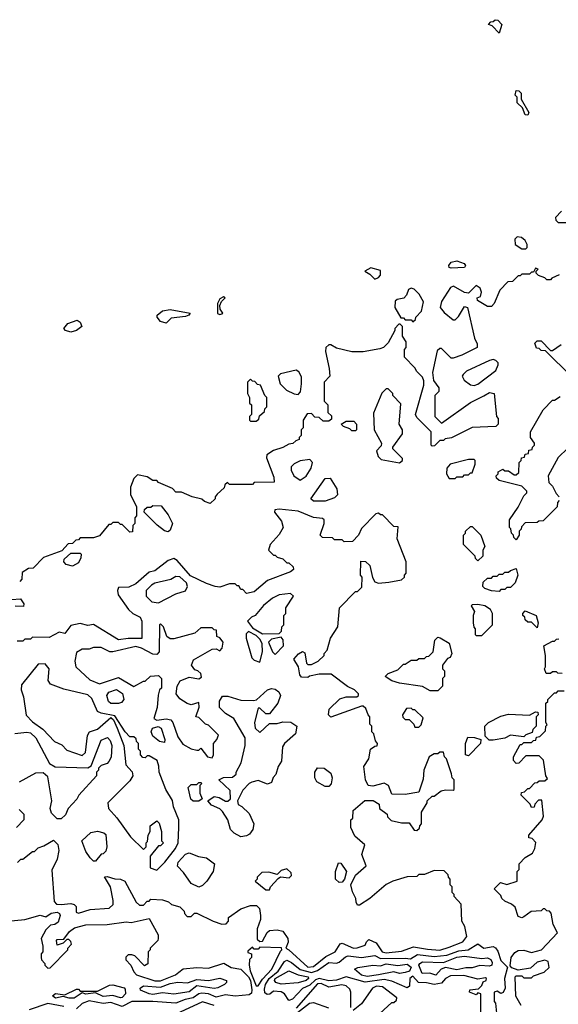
# Model space of a CAD drawing. Extents: x 2769579 to 2883812, y 684207 to 828660.
# Tile 135 of 256: x 2803728 to 2806545, y 733191 to 738340. Entities that reach past the tile are written whole.
import ezdxf

# ---------------------------------------------------------------- set-up
doc = ezdxf.new("R2010")
doc.units = 0

msp = doc.modelspace()

# ---------------------------------------------------------------- linework, layer by layer
at = {"layer": '0CON02XD'}
for points in [[(2806235, 738270), (2806198.3, 738308.3), (2806180, 738315), (2806191.7, 738328.3), (2806205, 738330), (2806215, 738340), (2806228.3, 738338.3), (2806250, 738315), (2806235, 738270)], [(2806385, 737840), (2806371.7, 737841.7), (2806358.3, 737878.3), (2806330, 737905), (2806330, 737935), (2806320, 737945), (2806325, 737970), (2806338.3, 737968.3), (2806350, 737955), (2806350, 737925), (2806390, 737855), (2806385, 737840)], [(2806561.7, 737338.3), (2806530, 737305), (2806531.7, 737291.7), (2806545, 737280), (2806595, 737280)], [(2806375, 737142.5), (2806381.7, 737148.3), (2806382.5, 737165), (2806372.5, 737185), (2806351.7, 737201.7), (2806330, 737205), (2806318.3, 737191.7), (2806320, 737165), (2806355, 737142.5), (2806375, 737142.5)], [(2805985, 737040), (2805973.6, 737043.6), (2805972.5, 737055), (2805985, 737072.5), (2806015, 737078.8), (2806053.3, 737065), (2806060, 737055), (2806055, 737044), (2805985, 737040)], [(2806550, 737005), (2806511.7, 736988.3), (2806505, 736980), (2806485, 736980), (2806475, 736990), (2806441.7, 737001.7), (2806430, 737015), (2806430, 737025), (2806440, 737035), (2806425, 737040), (2806415, 737020), (2806405, 737020), (2806395, 737010), (2806355, 737010), (2806345, 737000), (2806335, 737000), (2806305, 736970), (2806281.7, 736968.3), (2806240, 736925), (2806210, 736855), (2806195, 736840), (2806175, 736840), (2806121.7, 736871.7), (2806120, 736885), (2806138.3, 736891.7), (2806142.5, 736915), (2806136.4, 736936.4), (2806115, 736950), (2806075, 736910), (2806055, 736912.5), (2805996.4, 736946.4), (2805980.7, 736939.3), (2805933.9, 736866.1), (2805926.7, 736835), (2805948.3, 736808.3), (2805995, 736770), (2806005, 736770), (2806023, 736787), (2806055, 736840), (2806070, 736835), (2806107.5, 736675), (2806120, 736645), (2806120, 736625), (2806040, 736585), (2805995, 736570), (2805985, 736570), (2805935, 736620), (2805925, 736620), (2805911.7, 736608.3), (2805887.5, 736495), (2805893, 736453), (2805920, 736415), (2805920, 736395), (2805900, 736375), (2805900, 736265), (2805935, 736230), (2806085, 736337.5), (2806155, 736372.5), (2806185, 736390), (2806210, 736385), (2806222.5, 736265), (2806230, 736255), (2806230, 736225), (2806218.3, 736211.7), (2806095, 736207.5), (2805987, 736153), (2805952.5, 736147.5), (2805945, 736140), (2805925, 736140), (2805898.3, 736111.7), (2805885, 736110), (2805880, 736115), (2805880, 736185), (2805805, 736260), (2805797.5, 736275), (2805841.7, 736428.3), (2805841.7, 736451.7), (2805835, 736470), (2805805, 736500), (2805795, 736520), (2805740, 736575), (2805740, 736615), (2805750, 736625), (2805750, 736655), (2805730, 736685), (2805730, 736735), (2805718.3, 736748.3), (2805711.7, 736748.3), (2805690, 736725), (2805690, 736715), (2805655, 736650), (2805630, 736625), (2805611.7, 736618.3), (2805525, 736603.3), (2805465, 736603.3), (2805385, 736622.5), (2805355, 736640), (2805345, 736640), (2805330, 736625), (2805327.5, 736605), (2805347.5, 736515), (2805350, 736475), (2805320, 736445), (2805320, 736345), (2805340, 736325), (2805340, 736285), (2805358.3, 736268.3), (2805358.3, 736251.7), (2805345, 736240), (2805315, 736240), (2805295, 736260), (2805271.7, 736261.7), (2805255, 736280), (2805231.7, 736278.3), (2805210, 736245), (2805210, 736205), (2805200, 736195), (2805200, 736165), (2805190, 736155), (2805190, 736145), (2805171.7, 736138.3), (2805157, 736123), (2805135, 736120), (2805105, 736102.5), (2805055, 736087.5), (2805020, 736065), (2805018.3, 736048.3), (2805057, 735947), (2805058.3, 735921.7), (2804955, 735920), (2804945, 735910), (2804825, 735910), (2804815, 735920), (2804801.7, 735908.3), (2804798.3, 735891.7), (2804761.7, 735858.3), (2804750, 735845), (2804750, 735835), (2804725, 735810), (2804695, 735820), (2804681.7, 735831.7), (2804630, 735845)], [(2805585, 736983.8), (2805605, 736992), (2805615, 737003.3), (2805615, 737027.5), (2805565, 737042.5), (2805532.5, 737025), (2805560, 737010), (2805585, 736983.8)], [(2805785, 736760), (2805798.3, 736771.7), (2805800, 736785), (2805830, 736815), (2805840, 736865), (2805817.5, 736905), (2805790.7, 736930.7), (2805775, 736936.7), (2805761.7, 736928.3), (2805750.7, 736899.3), (2805736.4, 736883.6), (2805703, 736877), (2805691.7, 736868.3), (2805690, 736835), (2805721.7, 736781.7), (2805735, 736780), (2805745, 736770), (2805775, 736770), (2805785, 736760)], [(2804775, 736797.5), (2804785, 736802.5), (2804790, 736805), (2804776.4, 736826.4), (2804775.8, 736845), (2804783.8, 736866.2), (2804802.5, 736885), (2804795, 736890), (2804775, 736880), (2804762.5, 736855), (2804763, 736803), (2804775, 736797.5)], [(2804495, 736753.8), (2804465, 736762), (2804446.7, 736785), (2804447.5, 736795), (2804475, 736816.7), (2804515, 736824), (2804620, 736805), (2804612.5, 736795), (2804595, 736788), (2804521.2, 736778.8), (2804495, 736753.8)], [(2803995, 736705.8), (2803967.5, 736715), (2803960, 736725), (2803979.5, 736750.5), (2804029.3, 736769.3), (2804045, 736757.5), (2804052.5, 736735), (2804025, 736714), (2803995, 736705.8)], [(2806613.6, 736473.6), (2806478.3, 736608.3), (2806455, 736610), (2806445, 736620), (2806431.7, 736621.7), (2806421.7, 736648.3), (2806435, 736660), (2806455, 736660), (2806505, 736610), (2806515, 736610), (2806559.3, 736640.7)], [(2806105, 736427.5), (2806125, 736433.3), (2806217.5, 736505), (2806230, 736535), (2806230, 736545), (2806218.3, 736558.3), (2806205, 736562.5), (2806185, 736557.5), (2806065, 736502.5), (2806047.5, 736485), (2806042.5, 736475), (2806052.5, 736455), (2806085, 736430), (2806105, 736427.5)], [(2805185, 736380), (2805197, 736393), (2805202.5, 736435), (2805201.7, 736471.7), (2805188.3, 736498.3), (2805175, 736507.5), (2805091.7, 736488.3), (2805080, 736475), (2805090, 736435), (2805123, 736403), (2805163, 736383), (2805185, 736380)], [(2804965, 736240), (2804978.3, 736251.7), (2804981.7, 736268.3), (2805008.3, 736291.7), (2805010, 736305), (2805020, 736315), (2805020, 736365), (2805010, 736375), (2804988.3, 736428.3), (2804971.7, 736431.7), (2804958.3, 736448.3), (2804945, 736450), (2804935, 736460), (2804920, 736445), (2804920, 736385), (2804930, 736365), (2804930, 736335), (2804940, 736325), (2804940, 736275), (2804930, 736265), (2804930, 736245), (2804935, 736240), (2804965, 736240)], [(2805715, 736022.5), (2805730, 736035), (2805730, 736045), (2805680, 736095), (2805680, 736105), (2805730, 736175), (2805730, 736195), (2805712.5, 736225), (2805721.7, 736331.7), (2805680, 736375), (2805680, 736385), (2805655, 736410), (2805645, 736410), (2805623, 736387), (2805578.3, 736281.7), (2805582.5, 736195), (2805620, 736125), (2805618.3, 736111.7), (2805593.8, 736085), (2805603.8, 736055), (2805619.3, 736039.3), (2805715, 736022.5)], [(2806325, 735620), (2806311.7, 735631.7), (2806310, 735645), (2806300, 735655), (2806297, 735677), (2806290, 735685), (2806290, 735725), (2806335, 735790), (2806365, 735850), (2806380, 735865), (2806380, 735875), (2806355, 735900), (2806235, 735930), (2806221.7, 735941.7), (2806220, 735955), (2806230, 735965), (2806230, 735975), (2806255, 735990), (2806265, 735980), (2806285, 735980), (2806315, 735960), (2806325, 735960), (2806338.3, 735971.7), (2806340, 736025), (2806350, 736035), (2806351.7, 736048.3), (2806368.3, 736051.7), (2806371.7, 736068.3), (2806388.3, 736071.7), (2806391.7, 736088.3), (2806408.3, 736091.7), (2806410, 736105), (2806420, 736115), (2806420, 736125), (2806400, 736155), (2806400, 736185), (2806465, 736300), (2806515, 736350), (2806525, 736350), (2806555, 736370)], [(2805485, 736190), (2805465, 736190), (2805455, 736200), (2805421.7, 736211.7), (2805410, 736225), (2805435, 736240), (2805475, 736240), (2805490, 736225), (2805490, 736195), (2805485, 736190)], [(2806595, 736100), (2806545, 736050), (2806492.5, 735955), (2806495, 735920), (2806515, 735900), (2806533, 735863), (2806550, 735845)], [(2805195, 735932.5), (2805226.4, 735953.6), (2805252.5, 735995), (2805260, 736025), (2805245, 736040), (2805195, 736032.5), (2805163, 736017), (2805148.3, 736001.7), (2805147.5, 735985), (2805162.5, 735955), (2805195, 735932.5)], [(2806005, 735940), (2806015, 735950), (2806045, 735950), (2806055, 735960), (2806075, 735960), (2806085, 735970), (2806095, 735970), (2806110, 736015), (2806110, 736035), (2806105, 736040), (2806075, 736040), (2805980, 736015), (2805962.5, 735995), (2805960, 735965), (2805975, 735940), (2806005, 735940)], [(2804630, 735845), (2804575, 735870), (2804545, 735870), (2804528.3, 735888.3), (2804455, 735920), (2804445, 735930), (2804425, 735930), (2804395, 735950), (2804345, 735960), (2804325, 735940), (2804307.5, 735895), (2804307.5, 735855), (2804340, 735795), (2804340, 735745), (2804330, 735735), (2804330, 735705), (2804320, 735695), (2804318.3, 735661.7), (2804305, 735660), (2804265, 735700), (2804255, 735700), (2804245, 735710), (2804215, 735710), (2804205, 735700), (2804195, 735700), (2804145, 735640), (2804115, 735630), (2804045, 735630), (2804035, 735620), (2804021.7, 735618.3), (2804005, 735600), (2803981.7, 735598.3), (2803948.3, 735561.7), (2803853, 735527), (2803798.3, 735471.7), (2803775, 735470), (2803741.7, 735448.3), (2803740, 735415), (2803728.3, 735401.7)], [(2805325, 735822.5), (2805265, 735822.5), (2805250, 735835), (2805325, 735940), (2805351.7, 735941.7), (2805387, 735887), (2805390, 735855), (2805375, 735840), (2805325, 735822.5)], [(2806550, 735825), (2806540, 735815), (2806538.3, 735791.7), (2806465, 735720), (2806443, 735717), (2806435, 735710), (2806371.7, 735708.3), (2806351.7, 735688.3), (2806350, 735675), (2806340, 735665), (2806340, 735645), (2806325, 735620)], [(2803717, 733933), (2803735, 733950), (2803745, 733950), (2803795, 733990), (2803805, 733990), (2803825, 734010), (2803855, 734020), (2803905, 734050), (2803927, 734027), (2803932.5, 733995), (2803925, 733950), (2803897, 733893), (2803908.3, 733728.3), (2803920, 733715), (2803945, 733712), (2803995, 733718.8), (2804013.6, 733713.6), (2804023, 733703), (2804023, 733673), (2804035, 733667.5), (2804097, 733687), (2804196.4, 733693.6), (2804217, 733713), (2804217, 733733), (2804202.5, 733805), (2804172.5, 733857.5), (2804185, 733860), (2804225, 733846.2), (2804255.9, 733845.9), (2804277.5, 733835), (2804337.5, 733725), (2804355, 733710), (2804375, 733710), (2804395, 733730), (2804405, 733730), (2804415, 733740), (2804475, 733737.5), (2804507, 733727), (2804523, 733713), (2804565, 733700), (2804588.3, 733678.3), (2804590, 733665), (2804605, 733650), (2804625, 733650), (2804643, 733667), (2804655, 733667.5), (2804740, 733625), (2804785, 733610), (2804808.3, 733611.7), (2804820, 733625), (2804820, 733645), (2804885, 733690), (2804935, 733707.5), (2804967, 733707), (2804981.7, 733691.7), (2804987.5, 733655), (2804987.5, 733635), (2804970, 733585), (2804970.7, 733530.7), (2804985, 733520), (2804998.3, 733521.7), (2805023, 733567), (2805035, 733577.5), (2805075, 733580), (2805103.6, 733573.6), (2805130, 733535), (2805132.5, 733515), (2805120, 733485), (2805136.4, 733476.4), (2805235, 733384.3), (2805265, 733388), (2805329.2, 733440.8), (2805377.5, 733465), (2805403.6, 733506.4), (2805415, 733510), (2805474.2, 733484.2), (2805493.6, 733486.4), (2805535, 733500), (2805541.7, 733518.3), (2805555, 733530), (2805593, 733513), (2805623.3, 733465), (2805645, 733460.8), (2805725, 733468.8), (2805788.3, 733491.7), (2805860.7, 733479.3), (2805925, 733474), (2805975, 733488.8), (2806045, 733517.5), (2806067.5, 733545), (2806057, 733597), (2806040, 733625), (2806037.5, 733715), (2806000, 733755), (2806000, 733765), (2805990, 733775), (2805990, 733805), (2805980, 733815), (2805980, 733845), (2805970, 733855), (2805968.3, 733868.3), (2805948.3, 733888.3), (2805895, 733890), (2805845, 733870), (2805815, 733870), (2805805, 733860), (2805755, 733857.5), (2805680, 733835), (2805645, 733817.5), (2805560, 733745), (2805505, 733710), (2805495, 733710), (2805487.5, 733725), (2805486.7, 733745), (2805468.3, 733778.3), (2805460, 733815), (2805483.9, 733866.1), (2805540, 733915), (2805517.5, 733975), (2805532.5, 734025), (2805480.7, 734070.7), (2805460, 734115), (2805460, 734155), (2805470, 734165), (2805472.5, 734205), (2805533, 734257), (2805577, 734257), (2805608.3, 734238.3), (2805610, 734215), (2805650, 734185), (2805651.7, 734171.7), (2805671.7, 734151.7), (2805725, 734140), (2805765, 734140), (2805791.7, 734101.7), (2805805, 734100), (2805818.3, 734111.7), (2805820, 734125), (2805830, 734135), (2805830, 734195), (2805860, 734245), (2805860, 734255), (2805885, 734280), (2805895, 734280), (2805933, 734307), (2805955, 734312.5), (2805995, 734310), (2806000, 734315), (2806000, 734365), (2805990, 734375), (2805987, 734397), (2805960, 734475), (2805950, 734485), (2805945, 734510), (2805925, 734510), (2805915, 734500), (2805895, 734500), (2805870, 734485), (2805842.5, 734415), (2805838.3, 734368.3), (2805815, 734300), (2805745, 734287.5), (2805675, 734290), (2805657.5, 734335), (2805635, 734347.5), (2805575, 734332.5), (2805550, 734335), (2805537.5, 734365), (2805527.5, 734435), (2805553.3, 734475), (2805562.5, 734525), (2805585, 734540), (2805598.3, 734541.7), (2805600, 734555), (2805588.3, 734568.3), (2805580, 734605), (2805570, 734615), (2805570, 734645), (2805560, 734655), (2805560, 734695), (2805550, 734705), (2805538.3, 734738.3), (2805525, 734750), (2805515, 734750), (2805355, 734692.5), (2805343.3, 734705), (2805347.5, 734735), (2805402.5, 734787.5), (2805435, 734798.8), (2805491.7, 734798.3), (2805500, 734805), (2805500, 734815), (2805480, 734835), (2805443, 734853), (2805357, 734917), (2805295, 734917.5), (2805243, 734907), (2805235, 734900), (2805201.7, 734901.7), (2805193.6, 734913.6), (2805186.7, 734955), (2805162.5, 734995), (2805186.1, 735023.9), (2805206.7, 735036.7), (2805218.8, 735028.8), (2805227.5, 734975), (2805235, 734967.5), (2805255, 734967.5), (2805290, 734985), (2805320, 735015), (2805320, 735025), (2805337, 735043), (2805353.3, 735105), (2805392.5, 735165), (2805400, 735265), (2805485, 735350), (2805495, 735350), (2805517, 735373), (2805520, 735425), (2805510, 735435), (2805511.7, 735508.3), (2805537, 735507), (2805560, 735485), (2805573, 735423), (2805585, 735400), (2805605, 735392.5), (2805658.3, 735398.3), (2805725, 735410), (2805740, 735425), (2805740, 735435), (2805750, 735445), (2805750, 735505), (2805702.5, 735625), (2805708.3, 735688.3), (2805685, 735690), (2805625, 735750), (2805615, 735750), (2805605, 735760), (2805590, 735755), (2805515, 735680), (2805500, 735645), (2805468.3, 735611.7), (2805425, 735610), (2805415, 735620), (2805375, 735620), (2805365, 735630), (2805311.7, 735631.7), (2805300, 735645), (2805320, 735705), (2805320, 735725), (2805311.7, 735731.7), (2805265, 735737.5), (2805185, 735770), (2805085, 735780), (2805063, 735777), (2805060, 735765), (2805098.3, 735718.3), (2805106.7, 735685), (2805085, 735647.5), (2805037.5, 735595), (2805030, 735565), (2805055, 735540), (2805065, 735540), (2805075, 735530), (2805105, 735520), (2805125, 735500), (2805135, 735500), (2805158.3, 735478.3), (2805160, 735465), (2805145, 735452.5), (2805025, 735407.5), (2804955, 735347.5), (2804915, 735340), (2804895, 735360), (2804885, 735360), (2804875, 735380), (2804865, 735380), (2804855, 735390), (2804825, 735390), (2804775, 735372.5), (2804750, 735375), (2804705, 735391.2), (2804620.9, 735430.9), (2804551.7, 735511.7), (2804535, 735522.5), (2804505, 735512.5), (2804435, 735457.5), (2804405, 735450), (2804335, 735390), (2804298.3, 735371.7), (2804245, 735370), (2804240, 735355), (2804243, 735333), (2804297.5, 735255), (2804320, 735235), (2804357.5, 735215), (2804367.5, 735195), (2804366.2, 735103.8), (2804296.1, 735103.9), (2804245, 735096.7), (2804115, 735177.5), (2804085, 735172.5), (2804045, 735182.5), (2803995, 735172.5), (2803965, 735130), (2803935, 735137.5), (2803881.7, 735108.3), (2803795, 735110), (2803785, 735100), (2803755, 735100), (2803745, 735090), (2803715, 735090)], [(2804505, 735662.5), (2804485, 735667.5), (2804447, 735697), (2804380, 735765), (2804381.7, 735778.3), (2804395, 735790), (2804415, 735790), (2804425, 735800), (2804468.3, 735798.3), (2804505, 735750), (2804527.5, 735705), (2804515, 735670), (2804505, 735662.5)], [(2806125, 735510), (2806111.7, 735521.7), (2806110, 735535), (2806050, 735595), (2806050, 735645), (2806060, 735655), (2806060, 735665), (2806085, 735690), (2806095, 735690), (2806140, 735645), (2806160, 735585), (2806150, 735565), (2806150, 735535), (2806125, 735510)], [(2804005, 735482.5), (2803971.7, 735491.7), (2803960, 735505), (2803961.7, 735518.3), (2803995, 735550), (2804045, 735550), (2804050, 735545), (2804047.5, 735525), (2804035, 735500), (2804005, 735482.5)], [(2806235, 735350), (2806195, 735352.5), (2806160, 735365), (2806150, 735375), (2806151.7, 735398.3), (2806175, 735420), (2806195, 735420), (2806205, 735430), (2806225, 735430), (2806235, 735440), (2806255, 735440), (2806265, 735450), (2806285, 735450), (2806295, 735460), (2806325, 735470), (2806332.5, 735435), (2806320, 735395), (2806295, 735370), (2806275, 735370), (2806265, 735360), (2806245, 735360), (2806235, 735350)], [(2804455, 735290), (2804545, 735337.5), (2804595, 735352.5), (2804606.7, 735375), (2804600, 735395), (2804565, 735426.7), (2804545, 735427.5), (2804518, 735412), (2804435, 735392.5), (2804417, 735383), (2804390, 735355), (2804390, 735325), (2804420, 735295), (2804455, 735290)], [(2803685, 735307.5), (2803731.7, 735311.7), (2803750, 735285), (2803748.3, 735271.7), (2803705, 735272.5)], [(2804998.3, 735128.3), (2805085, 735130), (2805098.3, 735141.7), (2805100, 735165), (2805110, 735175), (2805110, 735225), (2805120, 735235), (2805120, 735265), (2805160, 735325), (2805145, 735340), (2805085, 735332.5), (2805050, 735315), (2805003.6, 735276.4), (2804960, 735225), (2804940, 735215), (2804920, 735195), (2804945, 735160), (2804998.3, 735128.3)], [(2806145, 735120), (2806200, 735175), (2806200, 735235), (2806190, 735255), (2806160, 735275), (2806125, 735282.5), (2806095, 735280), (2806090, 735275), (2806107.5, 735245), (2806100, 735225), (2806100, 735185), (2806103, 735163), (2806110, 735155), (2806110, 735125), (2806115, 735120), (2806145, 735120)], [(2806435, 735160), (2806405, 735190), (2806385, 735190), (2806371.7, 735201.7), (2806370, 735215), (2806360, 735225), (2806360, 735235), (2806371.7, 735248.3), (2806430, 735225), (2806440, 735185), (2806435, 735160)], [(2804735, 734480), (2804742.5, 734495), (2804742.5, 734555), (2804760, 734575), (2804768.3, 734598.3), (2804715, 734650), (2804700, 734655), (2804665, 734690), (2804650, 734695), (2804667.5, 734745), (2804665, 734770), (2804625, 734757.5), (2804605, 734763.3), (2804565, 734787.5), (2804546.7, 734815), (2804551.2, 734855), (2804567.7, 734882.3), (2804615, 734901.2), (2804665, 734893.3), (2804678.3, 734901.7), (2804675, 734920), (2804660, 734935), (2804645, 734940), (2804627.5, 734965), (2804637, 734993), (2804735, 735047.5), (2804755, 735050), (2804775, 735040), (2804787, 735053), (2804792.5, 735085), (2804775, 735107.5), (2804760, 735115), (2804758.3, 735148.3), (2804745, 735150), (2804735, 735160), (2804675, 735160), (2804645, 735132.5), (2804535, 735102.5), (2804515, 735102.5), (2804497.5, 735115), (2804480, 735165), (2804465, 735180), (2804460, 735175), (2804457.5, 735035), (2804445, 735020), (2804425, 735022.5), (2804365, 735053.3), (2804335, 735061.2), (2804215, 735033.8), (2804200, 735035), (2804155, 735057.5), (2804115, 735057.5), (2804091.7, 735048.3), (2804055, 735047.5), (2804025, 735030), (2804017.5, 734985), (2804022.5, 734955), (2804095, 734887.5), (2804145, 734867.5), (2804245, 734900), (2804325, 734852.5), (2804375, 734880), (2804385, 734880), (2804413, 734907), (2804455, 734910), (2804470, 734895), (2804470, 734845), (2804460, 734835), (2804453.3, 734806.7), (2804446.4, 734743.6), (2804430, 734685), (2804445, 734677.5), (2804495, 734683.8), (2804518.3, 734678.3), (2804530, 734665), (2804555, 734590), (2804580.7, 734550.7), (2804625, 734527.5), (2804655, 734520), (2804665, 734520), (2804675, 734530), (2804710, 734485), (2804735, 734480)], [(2804985, 734980), (2804997.5, 735035), (2804997, 735077), (2804985, 735100), (2804965, 735120), (2804925, 735140), (2804912.5, 735127.5), (2804912.5, 735105), (2804943, 735003), (2804955, 734990), (2804985, 734980)], [(2805065, 735020), (2805107.5, 735065), (2805107, 735097), (2805095, 735110), (2805045, 735100), (2805030, 735085), (2805050, 735035), (2805065, 735020)], [(2805915, 734830), (2805875, 734830), (2805835, 734852.5), (2805715, 734870), (2805675, 734882.5), (2805640, 734905), (2805655, 734920), (2805705, 734940), (2805735, 734970), (2805745, 734970), (2805775, 734990), (2805805, 734990), (2805815, 735000), (2805845, 735000), (2805855, 735010), (2805868.3, 735011.7), (2805890, 735035), (2805900, 735095), (2805915, 735110), (2805927, 735107), (2805975, 735080), (2805987.5, 735025), (2805980, 735005), (2805965, 735000), (2805940, 734965), (2805940, 734945), (2805950, 734935), (2805950, 734905), (2805940, 734895), (2805940, 734855), (2805915, 734830)], [(2806565, 734920), (2806543, 734923), (2806535, 734930), (2806515, 734930), (2806505, 734920), (2806481.7, 734921.7), (2806472.5, 734945), (2806477.5, 734955), (2806477.5, 735015), (2806470, 735065), (2806515, 735090), (2806525, 735090), (2806535, 735100), (2806548.3, 735101.7)], [(2804445, 733892.5), (2804487.5, 733935), (2804542.5, 734005), (2804557.5, 734035), (2804560, 734115), (2804560, 734155), (2804533, 734223), (2804527, 734257), (2804492.5, 734315), (2804457.5, 734405), (2804456.4, 734436.4), (2804446.4, 734466.4), (2804405, 734490), (2804395, 734490), (2804385, 734480), (2804371.7, 734481.7), (2804360, 734495), (2804360, 734515), (2804350, 734525), (2804350, 734555), (2804340, 734565), (2804338.3, 734578.3), (2804325, 734590), (2804305, 734590), (2804280, 734615), (2804225, 734700), (2804153.6, 734713.6), (2804135, 734722.5), (2804105, 734790), (2804085, 734810), (2803958.3, 734838.3), (2803890, 734865), (2803877.5, 734885), (2803882.5, 734945), (2803861.7, 734971.7), (2803825, 734970), (2803738.3, 734861.7), (2803736.7, 734835), (2803748.3, 734798.3), (2803763, 734703), (2803795, 734667.5), (2803849.5, 734629.5), (2803910, 734565), (2803948.3, 734548.3), (2803975, 734520), (2804055, 734492.5), (2804071.7, 734508.3), (2804083.6, 734596.4), (2804093.9, 734616.1), (2804135, 734630), (2804205, 734690), (2804218.3, 734678.3), (2804237.5, 734635), (2804273.3, 734545), (2804283, 734443), (2804317, 734407), (2804320, 734385), (2804305, 734360), (2804190, 734245), (2804193.3, 734215), (2804236.4, 734166.4), (2804307, 734067), (2804375, 734000), (2804390, 734015), (2804390, 734035), (2804397, 734043), (2804400, 734075), (2804410, 734095), (2804410, 734125), (2804445, 734150), (2804458.3, 734138.3), (2804470, 734095), (2804470, 734045), (2804480, 734035), (2804465, 734020), (2804455, 734020), (2804410, 733965), (2804410, 733905), (2804445, 733892.5)], [(2804885, 734067.5), (2804850, 734085), (2804830, 734105), (2804817.5, 734155), (2804789.3, 734199.3), (2804775, 734212.5), (2804731.7, 734231.7), (2804712.5, 734255), (2804745, 734277.5), (2804771.7, 734271.7), (2804805, 734252.5), (2804816.7, 734253.3), (2804830, 734265), (2804828.3, 734308.3), (2804770, 734365), (2804795, 734377.5), (2804841.7, 734378.3), (2804860, 734395), (2804860, 734405), (2804887, 734453), (2804907.5, 734545), (2804906.7, 734585), (2804847.5, 734685), (2804805, 734712.5), (2804773, 734743), (2804773, 734777), (2804788.3, 734801.7), (2804817, 734803), (2804885, 734780.8), (2804950.7, 734779.3), (2804966.7, 734783.3), (2805025, 734836.2), (2805045, 734842), (2805065, 734838.8), (2805083.3, 734825), (2805092.5, 734805), (2805077.5, 734765), (2805035, 734710), (2805015, 734710), (2804985, 734740), (2804975, 734740), (2804956.2, 734665), (2804960, 734635), (2804985, 734612.5), (2805035, 734660), (2805075, 734660), (2805105, 734667.5), (2805147, 734667), (2805177.5, 734645), (2805170, 734605), (2805112.5, 734555), (2805103, 734537), (2805097, 734463), (2805080, 734435), (2805067, 734393), (2805053, 734377), (2805045, 734350), (2805025, 734342.5), (2804975, 734361.2), (2804943, 734353), (2804927.5, 734345), (2804895, 734310), (2804867.5, 734255), (2804870, 734235), (2804890, 734225), (2804928.3, 734188.3), (2804953.3, 734135), (2804946.7, 734105), (2804929.3, 734080.7), (2804915, 734072.5), (2804885, 734067.5)], [(2804205, 734763.8), (2804193.6, 734773.6), (2804183.3, 734805), (2804195, 734822.5), (2804235, 734836.7), (2804265.8, 734815.8), (2804273.3, 734785), (2804260.7, 734769.3), (2804245, 734764), (2804205, 734763.8)], [(2806365, 733647.5), (2806355, 733643.3), (2806335, 733650), (2806319.3, 733699.3), (2806300, 733715), (2806265, 733730), (2806250, 733745), (2806245, 733760), (2806210, 733795), (2806243, 733827), (2806275, 733817.5), (2806330, 733835), (2806330, 733885), (2806340, 733895), (2806340, 733925), (2806371.7, 733958.3), (2806409.3, 733980.7), (2806422.5, 734005), (2806427, 734037), (2806408.3, 734058.3), (2806391.7, 734061.7), (2806390, 734075), (2806460, 734155), (2806467.5, 734175), (2806458.3, 734258.3), (2806441.7, 734258.3), (2806421.7, 734238.3), (2806418.3, 734221.7), (2806405, 734220), (2806398.3, 734238.3), (2806350, 734285), (2806351.7, 734298.3), (2806368.3, 734301.7), (2806385, 734320), (2806395, 734320), (2806421.7, 734348.3), (2806435, 734350), (2806445, 734360), (2806475, 734360), (2806488.3, 734371.7), (2806480, 734385), (2806467, 734467), (2806445, 734490), (2806375, 734490), (2806338.3, 734451.7), (2806325, 734450), (2806310, 734465), (2806310, 734485), (2806345, 734550), (2806355, 734550), (2806365, 734560), (2806405, 734560), (2806415, 734570), (2806428.3, 734571.7), (2806431.7, 734588.3), (2806448.3, 734591.7), (2806478.3, 734621.7), (2806480, 734645), (2806487.5, 734652.5), (2806480, 734665), (2806480, 734765), (2806490, 734775), (2806490, 734785), (2806525, 734820), (2806535, 734820), (2806545, 734830), (2806575, 734830)], [(2805815, 734640), (2805827, 734653), (2805838.3, 734688.3), (2805795, 734730), (2805785, 734730), (2805775, 734740), (2805751.7, 734738.3), (2805730, 734705), (2805731.7, 734691.7), (2805745, 734680), (2805765, 734680), (2805790, 734655), (2805795, 734640), (2805815, 734640)], [(2806205, 734572.5), (2806183, 734573), (2806162.5, 734592.5), (2806160, 734645), (2806180, 734665), (2806245, 734697.5), (2806285, 734707.5), (2806395, 734702.5), (2806425, 734720), (2806438.3, 734718.3), (2806440, 734705), (2806430, 734695), (2806430, 734645), (2806411.7, 734628.3), (2806408.3, 734611.7), (2806375, 734600), (2806365, 734590), (2806295, 734597.5), (2806265, 734582.5), (2806205, 734572.5)], [(2804485, 734560), (2804460, 734565), (2804425, 734592.5), (2804416.7, 734615), (2804423.3, 734635), (2804453.3, 734643.3), (2804467.5, 734635), (2804487.5, 734575), (2804485, 734560)], [(2803703.6, 734606.4), (2803765, 734613.3), (2803785, 734610), (2803813.3, 734585), (2803885, 734450), (2803913, 734433)], [(2803913, 734433), (2804085, 734427.5), (2804102.5, 734437.5), (2804155, 734572.5), (2804186.7, 734586.7), (2804200.7, 734570.7), (2804210, 734545), (2804206.4, 734483.6), (2804195, 734460), (2804185, 734450), (2804155, 734440), (2804140, 734425), (2804140, 734415), (2804130, 734405), (2804130, 734385), (2804037.5, 734285), (2804026.4, 734263.6), (2803982.5, 734215), (2803968.3, 734181.7), (2803945, 734160), (2803925, 734160), (2803895, 734190), (2803887.5, 734215), (2803896.7, 734255), (2803875, 734380), (2803851.7, 734401.7), (2803810.7, 734399.3), (2803725, 734352.5)], [(2806075, 734490), (2806060, 734495), (2806060, 734555), (2806071.7, 734588.3), (2806106.4, 734586.4), (2806140, 734575), (2806137.5, 734555), (2806075, 734490)], [(2805345, 734330), (2805325, 734330), (2805282.5, 734355), (2805272.5, 734375), (2805272.5, 734405), (2805285, 734427.5), (2805320, 734425), (2805355, 734400), (2805362.5, 734375), (2805357, 734343), (2805345, 734330)], [(2804665, 734253.8), (2804635, 734253.8), (2804623.6, 734263.6), (2804610, 734325), (2804625, 734340), (2804655, 734340), (2804665, 734350), (2804675, 734350), (2804680, 734345), (2804670, 734335), (2804670, 734295), (2804682.5, 734265), (2804665, 734253.8)], [(2803725, 734210), (2803750, 734185), (2803750, 734155), (2803712.5, 734115)], [(2804125, 733940), (2804115, 733940), (2804097, 733957), (2804075, 733990), (2804052.5, 734045), (2804100.3, 734089.7), (2804135, 734096), (2804168, 734088), (2804178.3, 734078.3), (2804183.3, 734015), (2804178.3, 733991.7), (2804165, 733977.5), (2804153.6, 733976.4), (2804125, 733940)], [(2804665, 733803.3), (2804625, 733822.5), (2804585, 733880), (2804553, 733913), (2804557.5, 733935), (2804595, 733976.7), (2804615, 733982.5), (2804663.6, 733963.6), (2804705, 733956.7), (2804747.5, 733925), (2804740, 733885), (2804706.7, 733835), (2804685, 733812.5), (2804665, 733803.3)], [(2805398.3, 733828.3), (2805380, 733845), (2805380, 733885), (2805395, 733930), (2805408.3, 733928.3), (2805437.5, 733885), (2805426.7, 733845), (2805415, 733830), (2805398.3, 733828.3)], [(2805035, 733790), (2805040, 733805), (2805080.7, 733849.3), (2805092.5, 733857.5), (2805137, 733853), (2805150, 733865), (2805148.3, 733878.3), (2805125, 733900), (2805095, 733890), (2805075, 733870), (2805031.7, 733881.7), (2804995, 733880), (2804970, 733855), (2804970, 733845), (2804960, 733835), (2805015, 733790), (2805035, 733790)], [(2803665, 733626.2), (2803755.9, 733634.1), (2803835, 733656.7), (2803865, 733647.5), (2803893.1, 733666.9), (2803925, 733673.3), (2803936.4, 733666.4), (2803940, 733655), (2803928.8, 733621.2), (2803911.7, 733608.3), (2803890, 733605), (2803865, 733580), (2803840, 733535), (2803850, 733495), (2803850, 733465), (2803840, 733455), (2803840, 733435), (2803843, 733423), (2803860, 733405), (2803860, 733395), (2803875, 733380), (2803888.3, 733381.7), (2803980, 733475), (2803980, 733485), (2804000, 733505), (2803995, 733520), (2803985, 733530), (2803975, 733530), (2803955, 733510), (2803925, 733500), (2803920, 733525), (2803925, 733530), (2803958.3, 733531.7), (2803988.3, 733571.7), (2804015, 733590), (2804075, 733606.7), (2804185, 733607.5), (2804285, 733622.5), (2804311.7, 733618.3), (2804405, 733640), (2804452.5, 733555), (2804452.5, 733535), (2804450, 733525), (2804410, 733485), (2804410, 733475), (2804400, 733465), (2804398.3, 733401.7), (2804381.7, 733391.7), (2804330, 733445), (2804315, 733450), (2804295, 733450), (2804283, 733437), (2804283, 733423), (2804310, 733395), (2804325, 733360), (2804340, 733345), (2804435, 733313.8), (2804465, 733314), (2804542.5, 733345), (2804560.5, 733359.5), (2804583.6, 733376.4), (2804655, 733383.3), (2804715, 733380), (2804796.4, 733406.4), (2804835, 733383.3), (2804885, 733373.8), (2804925, 733334.3), (2804935.4, 733315), (2804942.9, 733267.1), (2804940.5, 733249.5), (2804929.2, 733240.8), (2804855, 733233.3), (2804805, 733241.2), (2804755, 733228.8), (2804715.7, 733245.7), (2804680.3, 733249.7), (2804665, 733246), (2804635, 733224), (2804594.2, 733215.8), (2804545, 733196.2), (2804425, 733206), (2804315, 733206.2), (2804265, 733180), (2804205, 733200), (2804165, 733195.8), (2804091.7, 733208.3), (2804054.3, 733195.7), (2804025, 733166.7)], [(2806350, 733185), (2806323, 733233), (2806320, 733335), (2806325, 733340), (2806355, 733340), (2806365, 733330), (2806405, 733330), (2806415, 733340), (2806471.7, 733358.3), (2806497, 733383), (2806492.5, 733415), (2806475, 733422.5), (2806435, 733411.2), (2806400, 733380), (2806335, 733370), (2806301.7, 733381.7), (2806292.5, 733392.5), (2806298.6, 733435), (2806317.9, 733462.1), (2806335, 733472.5), (2806365, 733474.4), (2806405, 733461.4), (2806457.5, 733475), (2806540, 733565), (2806518.3, 733608.3), (2806507, 733667), (2806498.3, 733678.3), (2806485, 733680), (2806475, 733690), (2806465, 733690), (2806455, 733680), (2806403, 733677), (2806365, 733647.5)], [(2806140, 733115), (2806140, 733245), (2806125, 733250), (2806115, 733240), (2806080, 733255), (2806083, 733267), (2806128.3, 733271.7), (2806145, 733290), (2806151.7, 733308.3), (2806167.5, 733315), (2806170, 733325), (2806165, 733330), (2806125, 733322.5), (2806050.7, 733340.7), (2805980.5, 733339.5), (2805955, 733326.2), (2805935, 733301.2), (2805895, 733294), (2805855, 733303.8), (2805814.4, 733304.4), (2805785, 733338.8), (2805768.8, 733325), (2805766.2, 733285), (2805755, 733276.7), (2805675, 733311.2), (2805635, 733320), (2805535, 733305.8), (2805435, 733334), (2805385, 733316.9), (2805345, 733314.2), (2805295, 733325.6), (2805275, 733318.6), (2805245, 733290.8), (2805207, 733273), (2805155, 733217.5), (2805135, 733210), (2805112.5, 733245), (2805095.9, 733255.9), (2805055, 733260), (2805035.7, 733244.3), (2805021.7, 733241.7), (2805010.5, 733250.5), (2805009.2, 733270.8), (2805014.2, 733295), (2805032.9, 733325), (2805080, 733365), (2805113.8, 733415), (2805125, 733421.2), (2805150.3, 733410.3), (2805195, 733372.5), (2805255, 733357.8), (2805285, 733367.1), (2805345, 733410), (2805385, 733406.2), (2805399.5, 733410.5), (2805431.7, 733438.3), (2805446.4, 733443.6), (2805515, 733436.2), (2805585, 733446.2), (2805615, 733430.8), (2805745, 733432.9), (2805771.7, 733428.3), (2805808.3, 733451.7), (2805895, 733440), (2805962.7, 733447.3), (2806025, 733470), (2806074.1, 733475.9), (2806125, 733507.5), (2806155, 733483.8), (2806205, 733492.5), (2806216.4, 733486.4), (2806228, 733468), (2806245, 733420), (2806280, 733385), (2806263.6, 733326.4), (2806266.7, 733275), (2806257, 733253), (2806245, 733247.5), (2806225, 733260), (2806210, 733255), (2806210, 733205), (2806217, 733197), (2806222.5, 733145)], [(2804975, 733287.5), (2804997.6, 733322.4), (2805046.2, 733375), (2805091.7, 733468.3), (2805100, 733475), (2805097, 733487), (2804985, 733490), (2804975, 733480), (2804955, 733480), (2804945, 733490), (2804921.7, 733468.3), (2804921.7, 733461.7), (2804940, 733455), (2804940, 733435), (2804930, 733425), (2804927.5, 733395), (2804933.6, 733366.4), (2804965, 733287.5), (2804975, 733287.5)], [(2805545, 733336), (2805515, 733342.5), (2805480, 733375), (2805497, 733383), (2805575, 733396.2), (2805615, 733391.2), (2805645, 733402.5), (2805705, 733393.8), (2805755, 733401.4), (2805776, 733385), (2805766.2, 733365), (2805745, 733358), (2805715, 733351.2), (2805685, 733360), (2805605, 733344.2), (2805545, 733336)], [(2805905, 733342.5), (2805873.6, 733353.6), (2805832.3, 733352.3), (2805816.2, 733395), (2805820, 733405), (2805835, 733413.8), (2805945, 733408.8), (2806015, 733437.1), (2806055, 733442.9), (2806145, 733431.2), (2806175, 733433.3), (2806192.5, 733425), (2806199.3, 733409.3), (2806197.5, 733395), (2806185, 733390), (2806135, 733393.8), (2806095, 733381.2), (2806061.7, 733381.7), (2806015, 733371.4), (2805955, 733383.3), (2805932.5, 733375), (2805905, 733342.5)], [(2805096.1, 733296.1), (2805067.5, 733305), (2805061.2, 733315), (2805065, 733325.8), (2805135, 733366.2), (2805185, 733345.8), (2805236.7, 733335), (2805238.8, 733325), (2805226.7, 733315), (2805185, 733304), (2805096.1, 733296.1)], [(2804425, 733242), (2804405, 733246.2), (2804360, 733265), (2804357.5, 733275), (2804375, 733286.7), (2804465, 733280), (2804515, 733300), (2804556.1, 733306.1), (2804606.1, 733303.9), (2804655, 733320), (2804715, 733316.2), (2804775, 733326.7), (2804810, 733315), (2804810, 733305), (2804800, 733295), (2804765, 733276.2), (2804746.1, 733273.9), (2804655, 733286.7), (2804615, 733256.2), (2804535, 733243.8), (2804475, 733251.2), (2804425, 733242)], [(2805460, 733175), (2805460, 733255), (2805455, 733270), (2805435, 733286.7), (2805413.3, 733293.3), (2805345, 733280), (2805305, 733299.2), (2805285, 733297.5), (2805175, 733170)], [(2804013, 733223), (2803987, 733223), (2803955, 733232.5), (2803915, 733223.8), (2803900, 733235), (2803915, 733246.7), (2803965, 733240), (2804025, 733270), (2804035, 733270), (2804045, 733260), (2804135, 733260), (2804198.3, 733291.7), (2804215, 733292.5), (2804275, 733277.5), (2804280.7, 733270.7), (2804281.2, 733245), (2804265, 733226.2), (2804255, 733224), (2804215, 733236.2), (2804165, 733231.2), (2804125, 733250), (2804075, 733243.3), (2804055, 733250), (2804013, 733223)], [(2805570, 733105), (2805675, 733200), (2805685, 733200), (2805698.3, 733211.7), (2805700, 733225), (2805625, 733282.5), (2805594.3, 733285.7), (2805573.3, 733275), (2805516.4, 733193.6), (2805471.7, 733158.3)], [(2803958.8, 733178.8), (2803875, 733195.7), (2803777.3, 733162.7)], [(2804745, 733183.8), (2804685, 733203.3), (2804545, 733138.8)], [(2805181.7, 733148.3), (2805243, 733197), (2805265, 733200), (2805343, 733173)]]:
    msp.add_lwpolyline(points, dxfattribs=at)

doc.saveas('drawing.dxf')
